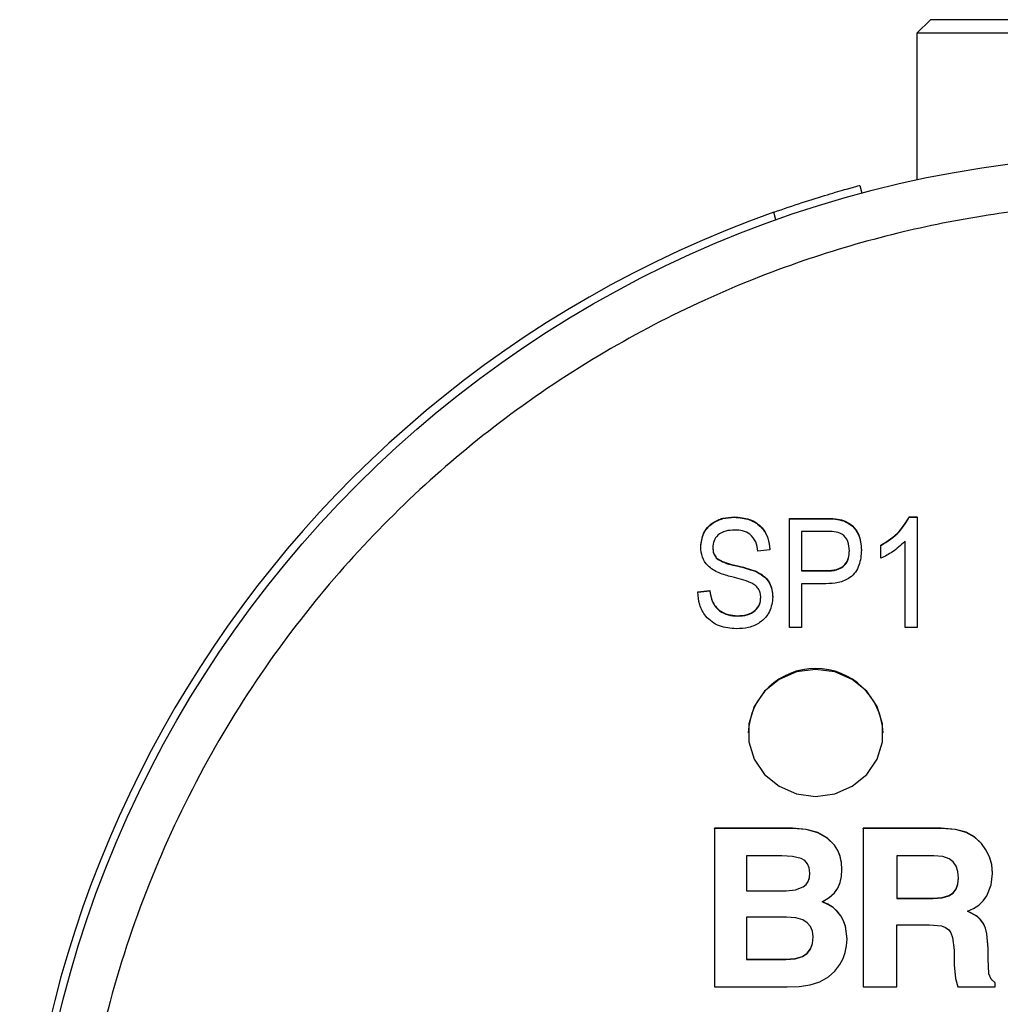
# Model space of a CAD drawing. Header units: inches. Extents: x 2.6 to 13.1, y 0.8 to 9.1.
# Tile 9 of 18: x 7.316 to 7.745, y 8.474 to 8.905. Entities that reach past the tile are written whole.
import ezdxf

# ---------------------------------------------------------------- set-up
doc = ezdxf.new("R2010")
doc.units = ezdxf.units.IN
doc.header["$MEASUREMENT"] = 0

msp = doc.modelspace()

# ---------------------------------------------------------------- linework, layer by layer
at = {"color": 7, "linetype": 'Continuous', "lineweight": 25}
for p, q in [((7.7144548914, 8.9045157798), (7.7085493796, 8.898610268)), ((7.9093367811, 8.9045157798), (7.7144548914, 8.9045157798)), ((7.7085493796, 8.898610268), (7.7085493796, 8.8344869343)), ((7.9152422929, 8.898610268), (7.7085493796, 8.898610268)), ((7.6836183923, 8.8320726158), (7.6845242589, 8.8286918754)), ((7.6469039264, 8.8169785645), (7.6459951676, 8.8203700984)), ((7.6286995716, 8.6869818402), (7.6286995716, 8.6871528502)), ((7.6527677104, 8.6865358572), (7.668341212, 8.6865358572)), ((7.6527677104, 8.6863648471), (7.6527677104, 8.6865358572)), ((7.6527677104, 8.6388563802), (7.6527677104, 8.6863648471)), ((7.6527677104, 8.6863648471), (7.668341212, 8.6863648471)), ((7.668341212, 8.6863648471), (7.668341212, 8.6865358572)), ((7.7051718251, 8.6871528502), (7.7085778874, 8.6871528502)), ((7.7051718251, 8.6869818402), (7.7051718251, 8.6871528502)), ((7.7051718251, 8.6869818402), (7.7085778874, 8.6869818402)), ((7.7085778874, 8.6869818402), (7.7085778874, 8.6871528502)), ((7.7085778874, 8.6869818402), (7.7085778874, 8.6388563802)), ((7.6764459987, 8.685448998), (7.6764459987, 8.6856200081)), ((7.6689157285, 8.6808119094), (7.658020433, 8.6808119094)), ((7.658020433, 8.6808119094), (7.658020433, 8.6635361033)), ((7.6140288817, 8.6739671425), (7.6140288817, 8.6741381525)), ((7.6442320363, 8.6727909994), (7.6389793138, 8.6721740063)), ((7.6442320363, 8.6727909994), (7.6442320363, 8.6729620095)), ((7.6842840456, 8.6725981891), (7.6842840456, 8.6727691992)), ((7.6928197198, 8.6746419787), (7.6928197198, 8.6748129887)), ((7.6928197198, 8.669089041), (7.6928197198, 8.6746419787)), ((7.7033251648, 8.6388563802), (7.7033251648, 8.6764929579)), ((7.6209333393, 8.6690311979), (7.6209333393, 8.6692022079)), ((7.6289663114, 8.6658691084), (7.6289663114, 8.6660401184)), ((7.6377482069, 8.6634204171), (7.6377482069, 8.6635914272)), ((7.658020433, 8.6637071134), (7.6690183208, 8.6637071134)), ((7.658020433, 8.6635361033), (7.6690183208, 8.6635361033)), ((7.6690183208, 8.6635361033), (7.6690183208, 8.6637071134)), ((7.6686900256, 8.6579831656), (7.658020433, 8.6579831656)), ((7.658020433, 8.6579831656), (7.658020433, 8.6388563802)), ((7.6127157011, 8.6544522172), (7.6179684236, 8.6550692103)), ((7.6127157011, 8.6542812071), (7.6179684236, 8.6548982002)), ((7.6127157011, 8.6542812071), (7.6127157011, 8.6544522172)), ((7.6179684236, 8.6548982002), (7.6179684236, 8.6550692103)), ((7.6455452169, 8.6520735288), (7.6455452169, 8.6522445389)), ((7.6300743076, 8.6437923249), (7.6300743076, 8.6439633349)), ((7.658020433, 8.6388563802), (7.6527677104, 8.6388563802)), ((7.7085778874, 8.6388563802), (7.7033251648, 8.6388563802)), ((7.6347304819, 8.5927826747), (7.6347304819, 8.5927591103)), ((7.6937856, 8.5927591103), (7.6937856, 8.5927826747)), ((7.6541809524, 8.5510924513), (7.6199667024, 8.5510924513)), ((7.6199667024, 8.5510086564), (7.6199667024, 8.5510924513)), ((7.6199667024, 8.5510086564), (7.6199667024, 8.4816931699)), ((7.6541809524, 8.5510086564), (7.6199667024, 8.5510086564)), ((7.6601832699, 8.5505589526), (7.6541809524, 8.5510924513)), ((7.6541809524, 8.5510086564), (7.6541809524, 8.5510924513)), ((7.6601832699, 8.5504751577), (7.6541809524, 8.5510086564)), ((7.6652419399, 8.5491497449), (7.6601832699, 8.5505589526)), ((7.6601832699, 8.5504751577), (7.6601832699, 8.5505589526)), ((7.6652419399, 8.54906595), (7.6601832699, 8.5504751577)), ((7.6693575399, 8.5468645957), (7.6652419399, 8.5491497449)), ((7.6652419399, 8.54906595), (7.6652419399, 8.5491497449)), ((7.6693575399, 8.5467808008), (7.6652419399, 8.54906595)), ((7.7189332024, 8.5510929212), (7.6850852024, 8.5510929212)), ((7.6850852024, 8.5510091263), (7.6850852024, 8.5510929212)), ((7.6850852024, 8.5510091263), (7.6850852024, 8.4816938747)), ((7.7189332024, 8.5510091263), (7.6850852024, 8.5510091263)), ((7.7253530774, 8.5505743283), (7.7189332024, 8.5510929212)), ((7.7189332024, 8.5510091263), (7.7189332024, 8.5510929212)), ((7.7253530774, 8.5504905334), (7.7189332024, 8.5510091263)), ((7.7300994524, 8.5493061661), (7.7253530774, 8.5505743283)), ((7.7253530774, 8.5504905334), (7.7253530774, 8.5505743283)), ((7.7300994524, 8.5492223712), (7.7253530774, 8.5504905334)), ((7.7337097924, 8.5472752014), (7.7300994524, 8.5493061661)), ((7.7300994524, 8.5492223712), (7.7300994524, 8.5493061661)), ((7.7337097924, 8.5471914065), (7.7300994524, 8.5492223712)), ((7.6725304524, 8.5437032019), (7.6693575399, 8.5468645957)), ((7.6693575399, 8.5467808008), (7.6693575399, 8.5468645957)), ((7.6725304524, 8.543619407), (7.6693575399, 8.5467808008)), ((7.6739519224, 8.5413809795), (7.6725304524, 8.5437032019)), ((7.6725304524, 8.543619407), (7.6725304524, 8.5437032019)), ((7.6739519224, 8.5412971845), (7.6725304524, 8.543619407)), ((7.7367228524, 8.5444679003), (7.7337097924, 8.5472752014)), ((7.7337097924, 8.5471914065), (7.7337097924, 8.5472752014)), ((7.7367228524, 8.5443841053), (7.7337097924, 8.5471914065)), ((7.7387347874, 8.5416967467), (7.7367228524, 8.5444679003)), ((7.7367228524, 8.5443841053), (7.7367228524, 8.5444679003)), ((7.7387347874, 8.5416129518), (7.7367228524, 8.5443841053)), ((7.6749672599, 8.5388421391), (7.6739519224, 8.5413809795)), ((7.6739519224, 8.5412971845), (7.6739519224, 8.5413809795)), ((7.6749672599, 8.5387583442), (7.6739519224, 8.5412971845)), ((7.7402797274, 8.5386434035), (7.7387347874, 8.5416967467)), ((7.7387347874, 8.5416129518), (7.7387347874, 8.5416967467)), ((7.7402797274, 8.5385596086), (7.7387347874, 8.5416129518)), ((7.6494976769, 8.5389758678), (7.6340249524, 8.5389758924)), ((7.6340249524, 8.5389758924), (7.6340249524, 8.5236737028)), ((7.6541534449, 8.5387046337), (7.6494976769, 8.5389758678)), ((7.6579017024, 8.5378926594), (7.6541534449, 8.5387046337)), ((7.6595719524, 8.5369097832), (7.6579017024, 8.5378926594)), ((7.6607657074, 8.5355150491), (7.6595719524, 8.5369097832)), ((7.6614823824, 8.5337083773), (7.6607657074, 8.5355150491)), ((7.6755764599, 8.5360863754), (7.6749672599, 8.5388421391)), ((7.6749672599, 8.5387583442), (7.6749672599, 8.5388421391)), ((7.6755764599, 8.5360025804), (7.6749672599, 8.5387583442)), ((7.6757795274, 8.5331133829), (7.6755764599, 8.5360863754)), ((7.6755764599, 8.5360025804), (7.6755764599, 8.5360863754)), ((7.6757795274, 8.533029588), (7.6755764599, 8.5360025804)), ((7.7158887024, 8.5389756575), (7.6996989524, 8.5389756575)), ((7.6996989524, 8.5389756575), (7.6996989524, 8.5204040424)), ((7.7198465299, 8.53867084), (7.7158887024, 8.5389756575)), ((7.7226753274, 8.537755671), (7.7198465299, 8.53867084)), ((7.7244359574, 8.5364187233), (7.7226753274, 8.537755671)), ((7.7256935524, 8.5345661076), (7.7244359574, 8.5364187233)), ((7.7412650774, 8.5352260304), (7.7402797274, 8.5386434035)), ((7.7402797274, 8.5385596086), (7.7402797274, 8.5386434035)), ((7.7412650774, 8.5351422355), (7.7402797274, 8.5385596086)), ((7.7415929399, 8.5313611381), (7.7412650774, 8.5352260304)), ((7.7412650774, 8.5351422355), (7.7412650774, 8.5352260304)), ((7.7415929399, 8.5312773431), (7.7412650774, 8.5351422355)), ((7.6617214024, 8.5314896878), (7.6614823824, 8.5337083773)), ((7.6615408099, 8.5295495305), (7.6617173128, 8.5315276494)), ((7.6615408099, 8.5294657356), (7.6617214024, 8.5314896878)), ((7.6755748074, 8.5300079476), (7.6757795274, 8.533029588)), ((7.6757795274, 8.533029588), (7.6757795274, 8.5331133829)), ((7.7264481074, 8.5321980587), (7.7256935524, 8.5345661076)), ((7.7266996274, 8.5293148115), (7.7264481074, 8.5321980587)), ((7.7409543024, 8.5263863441), (7.7415929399, 8.5312773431)), ((7.7415929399, 8.5312773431), (7.7415929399, 8.5313611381)), ((7.6588312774, 8.5254763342), (7.6600958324, 8.5265008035)), ((7.6588312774, 8.5253925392), (7.6600958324, 8.5264170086)), ((7.6600958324, 8.5265008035), (7.6609989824, 8.5278585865)), ((7.6600958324, 8.5264170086), (7.6609989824, 8.5277747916)), ((7.6600958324, 8.5264170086), (7.6600958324, 8.5265008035)), ((7.6609989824, 8.5278585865), (7.6615408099, 8.5295495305)), ((7.6609989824, 8.5277747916), (7.6615408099, 8.5294657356)), ((7.6609989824, 8.5277747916), (7.6609989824, 8.5278585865)), ((7.6615408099, 8.5294657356), (7.6615408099, 8.5295495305)), ((7.6739370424, 8.5249022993), (7.6749606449, 8.5272989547)), ((7.6749606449, 8.5272989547), (7.6755748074, 8.5300079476)), ((7.7256597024, 8.5245442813), (7.7264396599, 8.5267310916)), ((7.7256597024, 8.5244604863), (7.7264396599, 8.5266472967)), ((7.7264396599, 8.5267310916), (7.7266957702, 8.5293590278)), ((7.7264396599, 8.5266472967), (7.7266996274, 8.5293148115)), ((7.7264396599, 8.5266472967), (7.7264396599, 8.5267310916)), ((7.6340249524, 8.5237574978), (7.6513109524, 8.5237574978)), ((7.6340249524, 8.5236737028), (7.6513109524, 8.5236737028)), ((7.6513109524, 8.5237574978), (7.6555070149, 8.5241871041)), ((7.6513109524, 8.5236737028), (7.6555070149, 8.5241033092)), ((7.6513109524, 8.5236737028), (7.6513109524, 8.5237574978)), ((7.6555070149, 8.5241871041), (7.6588312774, 8.5254763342)), ((7.6555070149, 8.5241033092), (7.6588312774, 8.5253925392)), ((7.6555070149, 8.5241033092), (7.6555070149, 8.5241871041)), ((7.6588312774, 8.5253925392), (7.6588312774, 8.5254763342)), ((7.6702403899, 8.5207449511), (7.6725040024, 8.5228176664)), ((7.6725040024, 8.5228176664), (7.6739370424, 8.5249022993)), ((7.7225395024, 8.5216149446), (7.7243596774, 8.522838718)), ((7.7225395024, 8.5215311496), (7.7243596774, 8.5227549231)), ((7.7243596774, 8.522838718), (7.7256597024, 8.5245442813)), ((7.7243596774, 8.5227549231), (7.7256597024, 8.5244604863)), ((7.7243596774, 8.5227549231), (7.7243596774, 8.522838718)), ((7.7256597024, 8.5244604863), (7.7256597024, 8.5245442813)), ((7.7390397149, 8.5215767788), (7.7409543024, 8.5263863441)), ((7.6671109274, 8.5188636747), (7.6702403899, 8.5207449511)), ((7.6696449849, 8.5177581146), (7.6671109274, 8.5188636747)), ((7.6696449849, 8.5178419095), (7.667191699, 8.5189122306)), ((7.6718470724, 8.5164547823), (7.6696449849, 8.5178419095)), ((7.6696449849, 8.5177581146), (7.6696449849, 8.5178419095)), ((7.6996989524, 8.5204878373), (7.7154822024, 8.5204878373)), ((7.6996989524, 8.5204040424), (7.7154822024, 8.5204040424)), ((7.7154822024, 8.5204878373), (7.7195988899, 8.5207688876)), ((7.7154822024, 8.5204040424), (7.7195988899, 8.5206850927)), ((7.7154822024, 8.5204040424), (7.7154822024, 8.5204878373)), ((7.7195988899, 8.5207688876), (7.7225395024, 8.5216149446)), ((7.7195988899, 8.5206850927), (7.7225395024, 8.5215311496)), ((7.7195988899, 8.5206850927), (7.7195988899, 8.5207688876)), ((7.7225395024, 8.5215311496), (7.7225395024, 8.5216149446)), ((7.7356565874, 8.51750697), (7.7375559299, 8.5193668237)), ((7.7375559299, 8.5193668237), (7.7390397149, 8.5215767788)), ((7.6718470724, 8.5163709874), (7.6696449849, 8.5177581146)), ((7.6737172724, 8.514786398), (7.6718470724, 8.5164547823)), ((7.6718470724, 8.5163709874), (7.6718470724, 8.5164547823)), ((7.6737172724, 8.514702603), (7.6718470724, 8.5163709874)), ((7.6752556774, 8.5128370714), (7.6737172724, 8.514786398)), ((7.6737172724, 8.514702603), (7.6737172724, 8.514786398)), ((7.6752556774, 8.5127532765), (7.6737172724, 8.514702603)), ((7.7306118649, 8.5148381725), (7.7333418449, 8.5159973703)), ((7.7348189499, 8.512497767), (7.7306118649, 8.5148381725)), ((7.7348189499, 8.5125815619), (7.7306972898, 8.5148744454)), ((7.7333418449, 8.5159973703), (7.7356565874, 8.51750697)), ((7.6514962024, 8.5121648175), (7.6340249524, 8.5121648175)), ((7.6340249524, 8.5121648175), (7.6340249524, 8.4937242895)), ((7.6555543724, 8.5118472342), (7.6514962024, 8.5121648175)), ((7.6585905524, 8.5109913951), (7.6555543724, 8.5118472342)), ((7.6605690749, 8.5097708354), (7.6585905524, 8.5109913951)), ((7.6619827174, 8.508128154), (7.6605690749, 8.5097708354)), ((7.6764585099, 8.5106342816), (7.6752556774, 8.5128370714)), ((7.6752556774, 8.5127532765), (7.6752556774, 8.5128370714)), ((7.6764585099, 8.5105504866), (7.6752556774, 8.5127532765)), ((7.6773178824, 8.50820796), (7.6764585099, 8.5106342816)), ((7.6764585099, 8.5105504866), (7.6764585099, 8.5106342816)), ((7.6773178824, 8.508124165), (7.6764585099, 8.5105504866)), ((7.7363841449, 8.5111072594), (7.7348189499, 8.5125815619)), ((7.7348189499, 8.512497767), (7.7348189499, 8.5125815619)), ((7.7363841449, 8.5110234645), (7.7348189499, 8.512497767)), ((7.7375906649, 8.5094306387), (7.7363841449, 8.5111072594)), ((7.7363841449, 8.5110234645), (7.7363841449, 8.5111072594)), ((7.7375906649, 8.5093468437), (7.7363841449, 8.5110234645)), ((7.7384883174, 8.5074173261), (7.7375906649, 8.5094306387)), ((7.7375906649, 8.5093468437), (7.7375906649, 8.5094306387)), ((7.7384883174, 8.5073335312), (7.7375906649, 8.5093468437)), ((7.6628311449, 8.5060635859), (7.6619827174, 8.508128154)), ((7.6631140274, 8.5035773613), (7.6628311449, 8.5060635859)), ((7.6780055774, 8.5026856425), (7.6773178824, 8.50820796)), ((7.6773178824, 8.508124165), (7.6773178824, 8.50820796)), ((7.6780055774, 8.5026018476), (7.6773178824, 8.508124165)), ((7.6996989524, 8.508895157), (7.7140544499, 8.5088952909)), ((7.6996989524, 8.4816938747), (7.6996989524, 8.508895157)), ((7.7140544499, 8.5088952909), (7.7192171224, 8.5083413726)), ((7.7192171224, 8.5083413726), (7.7210657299, 8.5076495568)), ((7.7210657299, 8.5076495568), (7.7224258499, 8.5066816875)), ((7.7224258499, 8.5066816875), (7.7234083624, 8.5052987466)), ((7.7234083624, 8.5052987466), (7.7241238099, 8.5033629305)), ((7.7391303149, 8.5049374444), (7.7384883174, 8.5074173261)), ((7.7384883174, 8.5073335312), (7.7384883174, 8.5074173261)), ((7.7391303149, 8.5048536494), (7.7384883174, 8.5073335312)), ((7.7396447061, 8.4985764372), (7.7391303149, 8.5049374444)), ((7.7391303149, 8.5048536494), (7.7391303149, 8.5049374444)), ((7.6619471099, 8.4983112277), (7.6628222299, 8.5007280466)), ((7.6619471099, 8.4982274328), (7.6628222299, 8.5006442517)), ((7.6628222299, 8.5007280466), (7.6631095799, 8.5036164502)), ((7.6628222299, 8.5006442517), (7.6631140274, 8.5035773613)), ((7.6628222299, 8.5006442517), (7.6628222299, 8.5007280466)), ((7.6778086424, 8.4996038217), (7.6780055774, 8.5026018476)), ((7.6780055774, 8.5026018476), (7.6780055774, 8.5026856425)), ((7.7241238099, 8.5033629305), (7.7247515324, 8.4978338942)), ((7.7396447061, 8.4984926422), (7.7391303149, 8.5048536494)), ((7.6584485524, 8.4950280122), (7.6604890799, 8.496411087)), ((7.6584485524, 8.4949442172), (7.6604890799, 8.4963272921)), ((7.6604890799, 8.496411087), (7.6619471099, 8.4983112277)), ((7.6604890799, 8.4963272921), (7.6619471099, 8.4982274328)), ((7.6604890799, 8.4963272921), (7.6604890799, 8.496411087)), ((7.6619471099, 8.4982274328), (7.6619471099, 8.4983112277)), ((7.6762334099, 8.4940820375), (7.6772178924, 8.4967636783)), ((7.6772178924, 8.4967636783), (7.6778086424, 8.4996038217)), ((7.7247515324, 8.4978338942), (7.7248458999, 8.4913853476)), ((7.7396447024, 8.4938332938), (7.7396447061, 8.4984926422)), ((7.7396447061, 8.4984926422), (7.7396447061, 8.4985764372)), ((7.6340249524, 8.4938080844), (7.6512589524, 8.4938080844)), ((7.6340249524, 8.4937242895), (7.6512589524, 8.4937242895)), ((7.6512589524, 8.4938080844), (7.6553640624, 8.4941131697)), ((7.6512589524, 8.4937242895), (7.6553640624, 8.4940293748)), ((7.6512589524, 8.4937242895), (7.6512589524, 8.4938080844)), ((7.6553640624, 8.4941131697), (7.6584485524, 8.4950280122)), ((7.6553640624, 8.4940293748), (7.6584485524, 8.4949442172)), ((7.6553640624, 8.4940293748), (7.6553640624, 8.4941131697)), ((7.6584485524, 8.4949442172), (7.6584485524, 8.4950280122)), ((7.6748552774, 8.4915595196), (7.6762334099, 8.4940820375)), ((7.7400257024, 8.4874702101), (7.7396447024, 8.4939170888)), ((7.7400257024, 8.4873864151), (7.7396447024, 8.4938332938)), ((7.6698449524, 8.4861079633), (7.6726004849, 8.4885748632)), ((7.6726004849, 8.4885748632), (7.6748552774, 8.4915595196)), ((7.7248458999, 8.4913853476), (7.7254465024, 8.4854083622)), ((7.6618501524, 8.4826321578), (7.6661514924, 8.4839697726)), ((7.6661514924, 8.4839697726), (7.6698449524, 8.4861079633)), ((7.7254465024, 8.4854083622), (7.7263769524, 8.4816938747)), ((7.7409826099, 8.4851385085), (7.7400257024, 8.4874702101)), ((7.7400257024, 8.4873864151), (7.7400257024, 8.4874702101)), ((7.7409826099, 8.4850547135), (7.7400257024, 8.4873864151)), ((7.7427068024, 8.4835153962), (7.7409826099, 8.4851385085)), ((7.7409826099, 8.4850547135), (7.7409826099, 8.4851385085)), ((7.7427068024, 8.4834316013), (7.7409826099, 8.4850547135)), ((7.7427069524, 8.4817776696), (7.7427068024, 8.4835153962)), ((7.7427068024, 8.4834316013), (7.7427068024, 8.4835153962)), ((7.7427069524, 8.4816938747), (7.7427068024, 8.4834316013)), ((7.6199667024, 8.4816931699), (7.6518506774, 8.4816931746)), ((7.6518506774, 8.4816931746), (7.6570468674, 8.4819274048)), ((7.6570468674, 8.4819274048), (7.6618501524, 8.4826321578)), ((7.6850852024, 8.4816938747), (7.6996989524, 8.4816938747)), ((7.7263769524, 8.4816938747), (7.7427069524, 8.4816938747)), ((7.7427069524, 8.4816938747), (7.7427069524, 8.4817776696))]:
    msp.add_line(p, q, dxfattribs=at)
at = {"color": 7, "linetype": 'Continuous', "lineweight": 25, "flags": 128}
msp.add_lwpolyline([(7.664258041, 8.565012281), (7.6725769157, 8.5661362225), (7.6802218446, 8.5694169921), (7.6865734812, 8.5745888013), (7.6911172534, 8.5812326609), (7.693485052, 8.5888103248), (7.693485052, 8.5967078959), (7.6911172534, 8.6042855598), (7.6865734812, 8.6109294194), (7.6802218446, 8.6161012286), (7.6725769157, 8.6193819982), (7.664258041, 8.6205059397), (7.6559391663, 8.6193819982), (7.6482942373, 8.6161012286), (7.6419426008, 8.6109294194), (7.6373988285, 8.6042855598), (7.6350310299, 8.5967078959), (7.6350310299, 8.5888103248), (7.6373988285, 8.5812326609), (7.6419426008, 8.5745888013), (7.6482942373, 8.5694169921), (7.6559391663, 8.5661362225), (7.664258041, 8.565012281)], dxfattribs=at)
at = {"color": 7, "linetype": 'Continuous', "lineweight": 25}
msp.add_circle((7.8118958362, 8.3533346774), 0.4921259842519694, dxfattribs=at)
for centre, radius, start, end in [((7.8118958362, 8.3533346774), 0.4956259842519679, 109.5560935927, 70.4439064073), ((7.664258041, 8.5913676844), 0.0295614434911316, 2.7435724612, 177.2564275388)]:
    msp.add_arc(centre, radius, start, end, dxfattribs=at)
for points, knots in [([(7.645995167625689, 8.820370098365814), (7.650176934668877, 8.821817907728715), (7.658540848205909, 8.824713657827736), (7.669817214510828, 8.828193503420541), (7.678378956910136, 8.830656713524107), (7.682960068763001, 8.831896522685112), (7.683430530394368, 8.832022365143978), (7.68361839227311, 8.832072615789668)], [0, 0, 0, 0, 0.2145034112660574, 0.4290262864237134, 0.6431967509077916, 0.8575234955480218, 1, 1, 1, 1]), ([(7.811895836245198, 8.824578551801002), (7.823557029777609, 8.824327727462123), (7.847748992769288, 8.82380737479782), (7.885168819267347, 8.819366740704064), (7.924808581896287, 8.811532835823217), (7.96637944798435, 8.799351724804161), (8.009416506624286, 8.782195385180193), (8.053242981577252, 8.759344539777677), (8.094957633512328, 8.731513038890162), (8.133797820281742, 8.699124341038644), (8.169135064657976, 8.662742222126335), (8.201572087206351, 8.621058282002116), (8.23004749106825, 8.574352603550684), (8.253519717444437, 8.52317332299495), (8.271051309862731, 8.468338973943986), (8.28189398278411, 8.410911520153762), (8.285564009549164, 8.35213760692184), (8.281893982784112, 8.293363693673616), (8.271051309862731, 8.23593623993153), (8.253519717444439, 8.18110189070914), (8.23004749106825, 8.129922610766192), (8.201572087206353, 8.083216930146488), (8.169135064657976, 8.04153299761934), (8.133797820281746, 8.005150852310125), (8.094957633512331, 7.972762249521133), (8.053242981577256, 7.944930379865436), (8.009416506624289, 7.922080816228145), (7.966379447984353, 7.904920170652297), (7.92480858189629, 7.892753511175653), (7.885168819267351, 7.884871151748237), (7.847748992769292, 7.88059294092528), (7.811895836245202, 7.879264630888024), (7.776042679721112, 7.88059294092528), (7.738622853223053, 7.884871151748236), (7.698983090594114, 7.892753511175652), (7.65741222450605, 7.904920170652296), (7.614375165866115, 7.922080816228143), (7.570548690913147, 7.944930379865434), (7.528834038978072, 7.97276224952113), (7.489993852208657, 8.005150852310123), (7.454656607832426, 8.041532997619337), (7.422219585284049, 8.083216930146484), (7.393744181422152, 8.129922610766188), (7.370271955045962, 8.181101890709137), (7.35274036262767, 8.235936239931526), (7.341897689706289, 8.293363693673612), (7.338227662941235, 8.352137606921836), (7.341897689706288, 8.410911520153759), (7.35274036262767, 8.468338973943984), (7.370271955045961, 8.523173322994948), (7.39374418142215, 8.57435260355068), (7.422219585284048, 8.621058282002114), (7.454656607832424, 8.662742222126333), (7.489993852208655, 8.699124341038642), (7.528834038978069, 8.73151303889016), (7.570548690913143, 8.759344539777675), (7.614375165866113, 8.782195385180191), (7.657412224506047, 8.79935172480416), (7.698983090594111, 8.811532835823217), (7.738622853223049, 8.819366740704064), (7.776042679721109, 8.82380737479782), (7.800234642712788, 8.824327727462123), (7.811895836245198, 8.824578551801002)], [0, 0, 0, 0, 0.0114186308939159, 0.0236887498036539, 0.036876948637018, 0.0510493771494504, 0.066268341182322, 0.082587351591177, 0.1000443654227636, 0.1162666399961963, 0.1333598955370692, 0.1512873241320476, 0.1699824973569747, 0.1893465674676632, 0.2092481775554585, 0.2295268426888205, 0.25, 0.2704731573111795, 0.2907518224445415, 0.3106534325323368, 0.3300175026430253, 0.3487126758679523, 0.3666401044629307, 0.3837333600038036, 0.3999556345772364, 0.4174126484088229, 0.433731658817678, 0.4489506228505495, 0.4631230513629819, 0.476311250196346, 0.488581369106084, 0.4999999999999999, 0.5114186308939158, 0.5236887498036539, 0.5368769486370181, 0.5510493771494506, 0.566268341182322, 0.5825873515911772, 0.6000443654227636, 0.6162666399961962, 0.6333598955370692, 0.6512873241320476, 0.6699824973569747, 0.6893465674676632, 0.7092481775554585, 0.7295268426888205, 0.75, 0.7704731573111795, 0.7907518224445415, 0.8106534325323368, 0.8300175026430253, 0.8487126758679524, 0.8666401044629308, 0.8837333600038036, 0.8999556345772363, 0.917412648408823, 0.9337316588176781, 0.9489506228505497, 0.963123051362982, 0.9763112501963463, 0.9885813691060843, 1, 1, 1, 1]), ([(7.614028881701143, 8.674138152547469), (7.614247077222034, 8.676143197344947), (7.614683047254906, 8.680149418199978), (7.618694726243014, 8.684603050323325), (7.623686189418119, 8.686873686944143), (7.627026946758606, 8.687059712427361), (7.628699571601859, 8.68715285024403)], [0, 0, 0, 0, 0.2796966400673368, 0.5588536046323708, 0.7791301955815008, 1, 1, 1, 1]), ([(7.614028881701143, 8.673967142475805), (7.614247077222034, 8.675972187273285), (7.614683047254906, 8.679978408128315), (7.618694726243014, 8.684432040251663), (7.623686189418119, 8.68670267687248), (7.627026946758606, 8.686888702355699), (7.628699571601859, 8.686981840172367)], [0, 0, 0, 0, 0.2796966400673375, 0.558853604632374, 0.7791301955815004, 1, 1, 1, 1]), ([(7.628699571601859, 8.68715285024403), (7.630985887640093, 8.686975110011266), (7.635548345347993, 8.68662042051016), (7.640922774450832, 8.682951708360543), (7.64372687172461, 8.677996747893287), (7.644063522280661, 8.674641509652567), (7.644232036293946, 8.672962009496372)], [0, 0, 0, 0, 0.2801552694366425, 0.5590638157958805, 0.7792847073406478, 1, 1, 1, 1]), ([(7.628699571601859, 8.686981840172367), (7.630985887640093, 8.686804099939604), (7.635548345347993, 8.686449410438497), (7.640922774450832, 8.68278069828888), (7.64372687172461, 8.677825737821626), (7.644063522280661, 8.674470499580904), (7.644232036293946, 8.67279099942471)], [0, 0, 0, 0, 0.2801552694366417, 0.5590638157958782, 0.779284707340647, 0.9999999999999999, 0.9999999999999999, 0.9999999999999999, 0.9999999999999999]), ([(7.668341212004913, 8.686535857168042), (7.66987826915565, 8.686530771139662), (7.672620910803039, 8.686521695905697), (7.675278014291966, 8.685895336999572), (7.67644599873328, 8.68562000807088)], [0, 0, 0, 0, 0.5604294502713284, 1, 1, 1, 1]), ([(7.668341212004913, 8.686364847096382), (7.66987826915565, 8.686359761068), (7.672620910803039, 8.686350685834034), (7.675278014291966, 8.68572432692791), (7.67644599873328, 8.685448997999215)], [0, 0, 0, 0, 0.5604294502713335, 1, 1, 1, 1]), ([(7.692819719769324, 8.674812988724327), (7.695692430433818, 8.676635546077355), (7.700820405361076, 8.67988892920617), (7.703842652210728, 8.684934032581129), (7.705171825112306, 8.68715285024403)], [0, 0, 0, 0, 0.5602037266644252, 1, 1, 1, 1]), ([(7.692819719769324, 8.674641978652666), (7.695692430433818, 8.676464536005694), (7.700820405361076, 8.679717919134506), (7.703842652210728, 8.684763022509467), (7.705171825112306, 8.686981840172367)], [0, 0, 0, 0, 0.5602037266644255, 1, 1, 1, 1]), ([(7.628873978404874, 8.6814289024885), (7.62754686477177, 8.6813640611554), (7.62490152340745, 8.681234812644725), (7.621548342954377, 8.679519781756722), (7.619564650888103, 8.676789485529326), (7.619376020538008, 8.674831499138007), (7.619281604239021, 8.67385145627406)], [0, 0, 0, 0, 0.2809288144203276, 0.5599766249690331, 0.7797524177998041, 0.9999999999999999, 0.9999999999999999, 0.9999999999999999, 0.9999999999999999]), ([(7.638979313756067, 8.672174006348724), (7.638786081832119, 8.67356445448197), (7.638401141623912, 8.676334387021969), (7.635920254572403, 8.679676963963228), (7.632375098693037, 8.681249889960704), (7.630042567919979, 8.681369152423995), (7.628873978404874, 8.6814289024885)], [0, 0, 0, 0, 0.2807568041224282, 0.5592998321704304, 0.7792108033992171, 1, 1, 1, 1]), ([(7.67644599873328, 8.68562000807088), (7.677842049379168, 8.684926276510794), (7.680638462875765, 8.683536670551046), (7.683721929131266, 8.678886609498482), (7.684070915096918, 8.67508865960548), (7.684284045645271, 8.672769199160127)], [0, 0, 0, 0, 0.2795842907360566, 0.5600321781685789, 1, 1, 1, 1]), ([(7.67644599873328, 8.685448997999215), (7.677842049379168, 8.684755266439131), (7.680638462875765, 8.683365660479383), (7.683721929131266, 8.678715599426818), (7.684070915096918, 8.674917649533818), (7.684284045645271, 8.672598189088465)], [0, 0, 0, 0, 0.2795842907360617, 0.5600321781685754, 1, 1, 1, 1]), ([(7.679031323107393, 8.672337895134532), (7.678907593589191, 8.67371318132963), (7.678660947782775, 8.676454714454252), (7.67617748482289, 8.679934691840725), (7.672355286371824, 8.680771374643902), (7.670065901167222, 8.68079835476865), (7.668915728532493, 8.680811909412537)], [0, 0, 0, 0, 0.2804791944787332, 0.5591148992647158, 0.7785021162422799, 1, 1, 1, 1]), ([(7.627663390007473, 8.660913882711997), (7.625746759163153, 8.661420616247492), (7.621928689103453, 8.66243006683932), (7.617140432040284, 8.665295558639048), (7.614413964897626, 8.669551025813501), (7.614157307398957, 8.672494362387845), (7.614028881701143, 8.673967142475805)], [0, 0, 0, 0, 0.28114223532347, 0.5600560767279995, 0.7798618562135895, 1, 1, 1, 1]), ([(7.619281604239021, 8.67402246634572), (7.619328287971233, 8.673036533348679), (7.619411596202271, 8.671277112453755), (7.620468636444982, 8.66983583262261), (7.620933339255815, 8.669202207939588)], [0, 0, 0, 0, 0.5603735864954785, 0.9999999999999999, 0.9999999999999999, 0.9999999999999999, 0.9999999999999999]), ([(7.619281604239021, 8.67385145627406), (7.619328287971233, 8.672865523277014), (7.619411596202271, 8.67110610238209), (7.620468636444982, 8.669664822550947), (7.620933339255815, 8.669031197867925)], [0, 0, 0, 0, 0.5603735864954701, 0.9999999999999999, 0.9999999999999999, 0.9999999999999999, 0.9999999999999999]), ([(7.703325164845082, 8.67649295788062), (7.701565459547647, 8.674854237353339), (7.698421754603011, 8.671926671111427), (7.694532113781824, 8.669956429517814), (7.692819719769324, 8.6690890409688)], [0, 0, 0, 0, 0.5597552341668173, 1, 1, 1, 1]), ([(7.620933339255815, 8.669202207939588), (7.622331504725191, 8.668391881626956), (7.624837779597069, 8.666939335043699), (7.627700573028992, 8.666315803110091), (7.628966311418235, 8.666040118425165)], [0, 0, 0, 0, 0.5578659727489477, 0.9999999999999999, 0.9999999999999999, 0.9999999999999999, 0.9999999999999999]), ([(7.620933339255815, 8.669031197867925), (7.622331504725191, 8.668220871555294), (7.624837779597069, 8.666768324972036), (7.627700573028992, 8.666144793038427), (7.628966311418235, 8.665869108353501)], [0, 0, 0, 0, 0.5578659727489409, 0.9999999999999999, 0.9999999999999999, 0.9999999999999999, 0.9999999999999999]), ([(7.684284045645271, 8.672598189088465), (7.684109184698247, 8.670384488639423), (7.683760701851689, 8.665972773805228), (7.68002680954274, 8.660430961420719), (7.674236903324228, 8.65819382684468), (7.670542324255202, 8.658053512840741), (7.668690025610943, 8.657983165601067)], [0, 0, 0, 0, 0.2805106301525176, 0.5590335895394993, 0.7789189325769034, 1, 1, 1, 1]), ([(7.669018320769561, 8.663707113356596), (7.670494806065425, 8.66376477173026), (7.673430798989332, 8.663879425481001), (7.677207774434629, 8.66590882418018), (7.678853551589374, 8.669251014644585), (7.678971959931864, 8.671420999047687), (7.679031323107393, 8.672508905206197)], [0, 0, 0, 0, 0.2811529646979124, 0.5590730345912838, 0.7789444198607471, 1, 1, 1, 1]), ([(7.669018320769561, 8.663536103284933), (7.670494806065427, 8.663593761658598), (7.673430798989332, 8.663708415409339), (7.677207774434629, 8.665737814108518), (7.678853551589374, 8.66908000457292), (7.678971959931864, 8.671249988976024), (7.679031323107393, 8.672337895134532)], [0, 0, 0, 0, 0.2811529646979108, 0.5590730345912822, 0.778944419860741, 0.9999999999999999, 0.9999999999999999, 0.9999999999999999, 0.9999999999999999]), ([(7.628966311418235, 8.666040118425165), (7.630633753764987, 8.66566939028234), (7.633610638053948, 8.665007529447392), (7.636484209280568, 8.664024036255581), (7.637748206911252, 8.663591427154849)], [0, 0, 0, 0, 0.5601300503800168, 0.9999999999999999, 0.9999999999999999, 0.9999999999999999, 0.9999999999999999]), ([(7.628966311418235, 8.665869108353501), (7.630633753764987, 8.665498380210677), (7.633610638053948, 8.664836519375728), (7.636484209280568, 8.663853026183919), (7.637748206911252, 8.663420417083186)], [0, 0, 0, 0, 0.5601300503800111, 0.9999999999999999, 0.9999999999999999, 0.9999999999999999, 0.9999999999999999]), ([(7.640292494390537, 8.651928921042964), (7.640248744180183, 8.652609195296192), (7.640161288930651, 8.653969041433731), (7.639272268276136, 8.655869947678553), (7.637801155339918, 8.657404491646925), (7.634022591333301, 8.659461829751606), (7.630490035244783, 8.660268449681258), (7.627663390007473, 8.660913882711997)], [0, 0, 0, 0, 0.1249721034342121, 0.2498151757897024, 0.3745975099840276, 0.4995717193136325, 1, 1, 1, 1]), ([(7.637748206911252, 8.663591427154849), (7.639011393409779, 8.662960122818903), (7.64153537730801, 8.661698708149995), (7.644875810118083, 8.657848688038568), (7.645291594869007, 8.654367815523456), (7.645545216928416, 8.65224453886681)], [0, 0, 0, 0, 0.28096610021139, 0.5614008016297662, 0.9999999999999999, 0.9999999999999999, 0.9999999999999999, 0.9999999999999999]), ([(7.637748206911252, 8.663420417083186), (7.639011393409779, 8.66278911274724), (7.64153537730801, 8.661527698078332), (7.644875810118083, 8.657677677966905), (7.645291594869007, 8.654196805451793), (7.645545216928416, 8.652073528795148)], [0, 0, 0, 0, 0.2809661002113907, 0.5614008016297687, 1, 1, 1, 1]), ([(7.629622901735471, 8.638239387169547), (7.627079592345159, 8.638443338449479), (7.622003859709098, 8.638850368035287), (7.616186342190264, 8.643138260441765), (7.613213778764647, 8.648686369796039), (7.612881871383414, 8.652414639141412), (7.612715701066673, 8.654281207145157)], [0, 0, 0, 0, 0.2800627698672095, 0.5589267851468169, 0.7791755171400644, 1, 1, 1, 1]), ([(7.617968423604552, 8.655069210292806), (7.618198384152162, 8.65340674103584), (7.618656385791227, 8.650095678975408), (7.621798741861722, 8.646278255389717), (7.625906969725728, 8.644269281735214), (7.628684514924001, 8.64406536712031), (7.630074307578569, 8.643963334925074)], [0, 0, 0, 0, 0.2807431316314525, 0.5591429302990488, 0.7794095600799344, 1, 1, 1, 1]), ([(7.617968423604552, 8.654898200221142), (7.618198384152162, 8.653235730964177), (7.618656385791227, 8.649924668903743), (7.621798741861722, 8.646107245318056), (7.625906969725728, 8.644098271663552), (7.628684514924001, 8.64389435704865), (7.630074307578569, 8.643792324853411)], [0, 0, 0, 0, 0.2807431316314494, 0.5591429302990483, 0.7794095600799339, 1, 1, 1, 1]), ([(7.645545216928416, 8.652073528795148), (7.645266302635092, 8.64993164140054), (7.644708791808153, 8.645650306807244), (7.640418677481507, 8.6408563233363), (7.635001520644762, 8.638518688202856), (7.631417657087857, 8.638332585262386), (7.629622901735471, 8.638239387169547)], [0, 0, 0, 0, 0.2795457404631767, 0.5587730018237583, 0.7790388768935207, 1, 1, 1, 1]), ([(7.630074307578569, 8.643963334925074), (7.631490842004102, 8.64404002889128), (7.634315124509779, 8.644192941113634), (7.637854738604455, 8.646070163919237), (7.639999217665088, 8.648961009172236), (7.640194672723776, 8.651052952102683), (7.640292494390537, 8.652099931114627)], [0, 0, 0, 0, 0.2808503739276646, 0.5599587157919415, 0.7797674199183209, 0.9999999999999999, 0.9999999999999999, 0.9999999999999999, 0.9999999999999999]), ([(7.630074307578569, 8.643792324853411), (7.631490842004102, 8.643869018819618), (7.634315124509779, 8.644021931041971), (7.637854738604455, 8.645899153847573), (7.639999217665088, 8.648789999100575), (7.640194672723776, 8.650881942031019), (7.640292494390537, 8.651928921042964)], [0, 0, 0, 0, 0.2808503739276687, 0.559958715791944, 0.7797674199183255, 1, 1, 1, 1])]:
    msp.add_open_spline(points, degree=3, knots=knots, dxfattribs=at)

doc.saveas('drawing.dxf')
